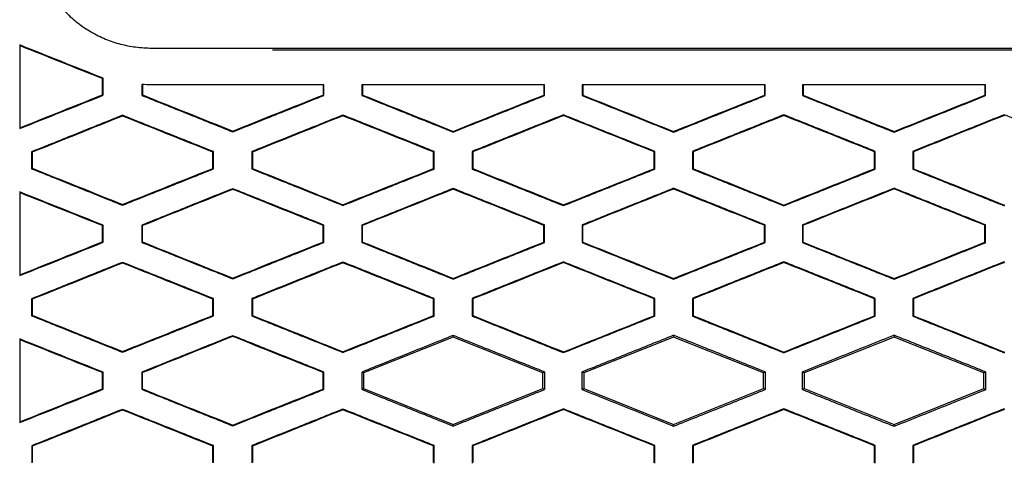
# Model space of a CAD drawing. Header units: millimetres. Extents: x -1263 to 1500, y -1080 to 1468.
# Tile 90 of 166: x 282 to 308, y 208 to 220. Entities that reach past the tile are written whole.
import ezdxf

# ---------------------------------------------------------------- set-up
doc = ezdxf.new("R2010")
doc.units = ezdxf.units.MM

msp = doc.modelspace()

# ---------------------------------------------------------------- linework, layer by layer
at = {"color": 7, "linetype": 'Continuous', "lineweight": 25}
for p, q in [((285.21, 219.538), (331.605, 219.538)), ((288.486, 219.488), (328.318, 219.488)), ((283.879, 218.72), (283.862, 218.708)), ((283.879, 218.255), (283.879, 218.72)), ((284.931, 218.55), (284.931, 218.254)), ((289.869, 218.538), (289.869, 218.263)), ((289.886, 218.251), (289.886, 218.538)), ((290.924, 218.538), (290.924, 218.25)), ((295.873, 218.538), (295.873, 218.26)), ((295.891, 218.248), (295.891, 218.538)), ((296.92, 218.538), (296.92, 218.247)), ((301.876, 218.538), (301.876, 218.258)), ((301.894, 218.246), (301.894, 218.538)), ((302.917, 218.538), (302.917, 218.246)), ((307.877, 218.538), (307.877, 218.257)), ((307.895, 218.245), (307.895, 218.538)), ((283.879, 218.255), (283.862, 218.267)), ((284.931, 218.254), (284.948, 218.266)), ((289.886, 218.251), (289.869, 218.263)), ((290.924, 218.25), (290.942, 218.262)), ((295.891, 218.248), (295.873, 218.26)), ((296.92, 218.247), (296.937, 218.259)), ((301.894, 218.246), (301.876, 218.258)), ((302.917, 218.246), (302.935, 218.258)), ((307.895, 218.245), (307.877, 218.257)), ((284.406, 217.71), (284.406, 217.691)), ((290.406, 217.717), (290.406, 217.698)), ((296.406, 217.722), (296.406, 217.703)), ((302.406, 217.725), (302.406, 217.706)), ((308.406, 217.726), (308.406, 217.707)), ((308.407, 217.726), (308.407, 217.707)), ((287.406, 217.261), (287.406, 217.28)), ((293.406, 217.256), (293.406, 217.274)), ((299.406, 217.252), (299.406, 217.27)), ((305.406, 217.25), (305.406, 217.269)), ((281.934, 216.718), (281.934, 216.257)), ((281.952, 216.706), (281.934, 216.718)), ((286.883, 216.722), (286.866, 216.71)), ((286.883, 216.253), (286.883, 216.722)), ((287.927, 216.723), (287.927, 216.252)), ((287.945, 216.711), (287.927, 216.723)), ((292.889, 216.726), (292.871, 216.714)), ((292.889, 216.249), (292.889, 216.726)), ((293.922, 216.727), (293.922, 216.249)), ((293.939, 216.715), (293.922, 216.727)), ((298.893, 216.729), (298.875, 216.717)), ((298.893, 216.247), (298.893, 216.729)), ((299.918, 216.729), (299.918, 216.246)), ((299.936, 216.717), (299.918, 216.729)), ((304.895, 216.73), (304.877, 216.718)), ((304.895, 216.245), (304.895, 216.73)), ((305.917, 216.73), (305.917, 216.245)), ((305.917, 216.73), (305.934, 216.719)), ((281.934, 216.257), (281.952, 216.269)), ((286.883, 216.253), (286.866, 216.265)), ((287.927, 216.252), (287.945, 216.264)), ((292.889, 216.249), (292.871, 216.261)), ((293.922, 216.249), (293.939, 216.26)), ((298.893, 216.247), (298.875, 216.258)), ((299.918, 216.246), (299.936, 216.258)), ((304.895, 216.245), (304.877, 216.257)), ((305.917, 216.245), (305.934, 216.257)), ((287.406, 215.714), (287.406, 215.695)), ((293.406, 215.72), (293.406, 215.701)), ((299.406, 215.724), (299.406, 215.705)), ((305.406, 215.726), (305.406, 215.707)), ((284.406, 215.265), (284.406, 215.284)), ((290.406, 215.258), (290.406, 215.277)), ((296.406, 215.253), (296.406, 215.272)), ((302.406, 215.25), (302.406, 215.269)), ((308.406, 215.268), (308.406, 215.249)), ((308.407, 215.269), (308.407, 215.25)), ((283.88, 214.72), (283.862, 214.708)), ((283.88, 214.255), (283.88, 214.72)), ((284.93, 214.721), (284.93, 214.254)), ((284.93, 214.721), (284.948, 214.709)), ((284.948, 214.266), (284.948, 214.709)), ((289.886, 214.724), (289.869, 214.713)), ((289.886, 214.251), (289.886, 214.724)), ((290.924, 214.725), (290.924, 214.25)), ((290.924, 214.725), (290.942, 214.713)), ((290.942, 214.262), (290.942, 214.713)), ((295.891, 214.728), (295.874, 214.716)), ((295.891, 214.248), (295.891, 214.728)), ((296.92, 214.728), (296.92, 214.247)), ((296.92, 214.728), (296.937, 214.716)), ((296.937, 214.259), (296.937, 214.716)), ((301.894, 214.73), (301.876, 214.718)), ((301.894, 214.246), (301.894, 214.73)), ((302.917, 214.73), (302.917, 214.246)), ((302.917, 214.73), (302.935, 214.718)), ((302.935, 214.257), (302.935, 214.718)), ((307.895, 214.731), (307.878, 214.719)), ((307.895, 214.245), (307.895, 214.731)), ((283.88, 214.255), (283.862, 214.267)), ((284.948, 214.266), (284.93, 214.254)), ((289.886, 214.251), (289.869, 214.263)), ((290.942, 214.262), (290.924, 214.25)), ((295.891, 214.248), (295.874, 214.26)), ((296.937, 214.259), (296.92, 214.247)), ((301.894, 214.246), (301.876, 214.258)), ((302.935, 214.257), (302.917, 214.246)), ((307.895, 214.245), (307.878, 214.257)), ((284.406, 213.71), (284.406, 213.691)), ((290.406, 213.717), (290.406, 213.698)), ((296.406, 213.722), (296.406, 213.703)), ((302.406, 213.725), (302.406, 213.706)), ((308.406, 213.726), (308.406, 213.707)), ((308.407, 213.726), (308.407, 213.707)), ((287.406, 213.261), (287.406, 213.28)), ((293.406, 213.255), (293.406, 213.274)), ((299.406, 213.252), (299.406, 213.27)), ((305.406, 213.25), (305.406, 213.269)), ((281.934, 212.718), (281.934, 212.257)), ((281.952, 212.706), (281.934, 212.718)), ((286.883, 212.722), (286.866, 212.71)), ((286.883, 212.253), (286.883, 212.722)), ((287.927, 212.723), (287.927, 212.252)), ((287.945, 212.711), (287.927, 212.723)), ((292.889, 212.726), (292.871, 212.714)), ((292.889, 212.249), (292.889, 212.726)), ((293.922, 212.727), (293.922, 212.249)), ((293.939, 212.715), (293.922, 212.727)), ((298.893, 212.729), (298.875, 212.717)), ((298.893, 212.247), (298.893, 212.729)), ((299.918, 212.729), (299.918, 212.246)), ((299.936, 212.717), (299.918, 212.729)), ((304.895, 212.73), (304.877, 212.718)), ((304.895, 212.245), (304.895, 212.73)), ((305.917, 212.73), (305.917, 212.245)), ((305.917, 212.73), (305.934, 212.719)), ((281.934, 212.257), (281.952, 212.269)), ((286.883, 212.253), (286.866, 212.265)), ((287.927, 212.252), (287.945, 212.264)), ((292.889, 212.249), (292.871, 212.261)), ((293.922, 212.249), (293.939, 212.26)), ((298.893, 212.247), (298.875, 212.258)), ((299.918, 212.246), (299.936, 212.258)), ((304.895, 212.245), (304.877, 212.257)), ((305.917, 212.245), (305.934, 212.257)), ((287.406, 211.714), (287.406, 211.695)), ((293.406, 211.72), (293.406, 211.677)), ((299.406, 211.724), (299.406, 211.677)), ((305.406, 211.726), (305.406, 211.677)), ((293.406, 211.677), (290.962, 210.699)), ((295.849, 210.699), (293.406, 211.677)), ((299.406, 211.677), (296.962, 210.699)), ((301.849, 210.699), (299.406, 211.677)), ((305.406, 211.677), (302.962, 210.699)), ((307.849, 210.699), (305.406, 211.677)), ((284.406, 211.265), (284.406, 211.284)), ((290.406, 211.258), (290.406, 211.277)), ((296.406, 211.253), (296.406, 211.272)), ((302.406, 211.25), (302.406, 211.269)), ((308.406, 211.268), (308.406, 211.25)), ((308.407, 211.269), (308.407, 211.25)), ((283.879, 210.72), (283.862, 210.708)), ((283.879, 210.255), (283.879, 210.72)), ((284.931, 210.721), (284.931, 210.255)), ((284.931, 210.721), (284.948, 210.709)), ((284.948, 210.266), (284.948, 210.709)), ((289.886, 210.724), (289.869, 210.712)), ((289.886, 210.251), (289.886, 210.724)), ((290.962, 210.699), (290.925, 210.725)), ((290.962, 210.699), (290.962, 210.276)), ((295.891, 210.728), (295.849, 210.699)), ((295.849, 210.276), (295.849, 210.699)), ((296.962, 210.699), (296.92, 210.728)), ((296.962, 210.699), (296.962, 210.276)), ((301.894, 210.73), (301.849, 210.699)), ((301.849, 210.276), (301.849, 210.699)), ((302.962, 210.699), (302.918, 210.73)), ((302.962, 210.699), (302.962, 210.276)), ((307.895, 210.73), (307.849, 210.699)), ((307.849, 210.276), (307.849, 210.699)), ((283.879, 210.255), (283.862, 210.267)), ((284.948, 210.266), (284.931, 210.255)), ((289.886, 210.251), (289.869, 210.263)), ((290.925, 210.25), (290.962, 210.276)), ((290.962, 210.276), (293.406, 209.299)), ((293.406, 209.299), (295.849, 210.276)), ((295.849, 210.276), (295.891, 210.248)), ((296.92, 210.247), (296.962, 210.276)), ((296.962, 210.276), (299.406, 209.299)), ((299.406, 209.299), (301.849, 210.276)), ((301.849, 210.276), (301.894, 210.246)), ((302.918, 210.246), (302.962, 210.276)), ((302.962, 210.276), (305.406, 209.299)), ((305.406, 209.299), (307.849, 210.276)), ((307.849, 210.276), (307.895, 210.245)), ((284.406, 209.71), (284.406, 209.691)), ((290.406, 209.717), (290.406, 209.698)), ((296.406, 209.722), (296.406, 209.703)), ((302.406, 209.725), (302.406, 209.706)), ((308.406, 209.726), (308.406, 209.707)), ((308.407, 209.707), (308.407, 209.726)), ((293.406, 209.256), (293.406, 209.299)), ((299.406, 209.252), (299.406, 209.299)), ((305.406, 209.25), (305.406, 209.299)), ((287.406, 209.262), (287.406, 209.281)), ((281.935, 208.718), (281.935, 208.257)), ((281.952, 208.706), (281.935, 208.718)), ((286.883, 208.722), (286.865, 208.71)), ((286.883, 208.253), (286.883, 208.722)), ((287.928, 208.723), (287.928, 208.252)), ((287.945, 208.711), (287.928, 208.723)), ((292.888, 208.726), (292.871, 208.714)), ((292.888, 208.249), (292.888, 208.726)), ((293.922, 208.726), (293.922, 208.249)), ((293.94, 208.715), (293.922, 208.726)), ((298.892, 208.729), (298.875, 208.717)), ((298.892, 208.247), (298.892, 208.729)), ((299.919, 208.729), (299.919, 208.247)), ((299.936, 208.717), (299.919, 208.729)), ((304.894, 208.73), (304.877, 208.718)), ((304.894, 208.246), (304.894, 208.73)), ((305.917, 208.73), (305.917, 208.246)), ((305.917, 208.73), (305.935, 208.718))]:
    msp.add_line(p, q, dxfattribs=at)
for points, knots in [([(282.348, 221.191), (282.391, 221.124), (282.474, 220.995), (282.605, 220.814), (282.735, 220.652), (282.921, 220.447), (283.186, 220.212), (283.55, 219.971), (283.94, 219.777), (284.346, 219.641), (284.771, 219.56), (285.06, 219.545), (285.21, 219.538)], [0, 0, 0, 0, 0.068782, 0.133164, 0.193298, 0.249372, 0.372368, 0.499608, 0.62634, 0.749705, 0.869354, 1, 1, 1, 1]), ([(283.879, 218.72), (283.501, 218.871), (282.744, 219.172), (281.987, 219.474), (281.608, 219.625)], [0, 0, 0, 0, 0.499727, 1, 1, 1, 1]), ([(281.608, 219.625), (281.608, 219.246), (281.608, 218.487), (281.608, 217.729), (281.608, 217.35)], [0, 0, 0, 0, 0.500145, 1, 1, 1, 1]), ([(289.886, 218.538), (289.365, 218.538), (288.324, 218.538), (286.761, 218.538), (285.719, 218.538), (285.198, 218.538)], [0, 0, 0, 0, 0.33309, 0.666421, 1, 1, 1, 1]), ([(295.891, 218.538), (295.339, 218.538), (294.236, 218.538), (292.58, 218.538), (291.476, 218.538), (290.924, 218.538)], [0, 0, 0, 0, 0.333098, 0.666429, 1, 1, 1, 1]), ([(301.894, 218.538), (301.341, 218.538), (300.236, 218.538), (298.578, 218.538), (297.473, 218.538), (296.92, 218.538)], [0, 0, 0, 0, 0.333139, 0.666469, 1, 1, 1, 1]), ([(307.895, 218.538), (307.342, 218.538), (306.236, 218.538), (304.577, 218.538), (303.471, 218.538), (302.917, 218.538)], [0, 0, 0, 0, 0.333244, 0.666574, 1, 1, 1, 1]), ([(281.608, 217.35), (281.987, 217.501), (282.744, 217.803), (283.501, 218.104), (283.879, 218.255)], [0, 0, 0, 0, 0.500233, 1, 1, 1, 1]), ([(284.931, 218.254), (285.343, 218.089), (286.168, 217.758), (286.993, 217.427), (287.406, 217.261)], [0, 0, 0, 0, 0.5004609, 1, 1, 1, 1]), ([(287.406, 217.261), (287.819, 217.426), (288.646, 217.756), (289.473, 218.086), (289.886, 218.251)], [0, 0, 0, 0, 0.5004627, 1, 1, 1, 1]), ([(290.924, 218.25), (291.338, 218.084), (292.165, 217.753), (292.992, 217.421), (293.406, 217.256)], [0, 0, 0, 0, 0.500516, 1, 1, 1, 1]), ([(293.406, 217.256), (293.82, 217.421), (294.649, 217.752), (295.477, 218.083), (295.891, 218.248)], [0, 0, 0, 0, 0.500459, 1, 1, 1, 1]), ([(296.92, 218.247), (297.335, 218.081), (298.163, 217.749), (298.992, 217.417), (299.406, 217.252)], [0, 0, 0, 0, 0.500438, 1, 1, 1, 1]), ([(299.406, 217.252), (299.821, 217.417), (300.65, 217.749), (301.479, 218.08), (301.894, 218.246)], [0, 0, 0, 0, 0.500331, 1, 1, 1, 1]), ([(302.917, 218.246), (303.332, 218.08), (304.162, 217.748), (304.991, 217.416), (305.406, 217.25)], [0, 0, 0, 0, 0.500239, 1, 1, 1, 1]), ([(305.406, 217.25), (305.821, 217.416), (306.65, 217.747), (307.48, 218.079), (307.895, 218.245)], [0, 0, 0, 0, 0.500084, 1, 1, 1, 1]), ([(284.406, 217.71), (283.994, 217.545), (283.17, 217.214), (282.346, 216.883), (281.934, 216.718)], [0, 0, 0, 0, 0.4997469, 1, 1, 1, 1]), ([(286.883, 216.722), (286.47, 216.887), (285.645, 217.216), (284.819, 217.545), (284.406, 217.71)], [0, 0, 0, 0, 0.499566, 1, 1, 1, 1]), ([(290.406, 217.717), (289.993, 217.551), (289.167, 217.22), (288.341, 216.889), (287.927, 216.723)], [0, 0, 0, 0, 0.4995306, 1, 1, 1, 1]), ([(292.889, 216.726), (292.475, 216.891), (291.648, 217.222), (290.82, 217.552), (290.406, 217.717)], [0, 0, 0, 0, 0.499488, 1, 1, 1, 1]), ([(296.406, 217.722), (295.992, 217.556), (295.164, 217.225), (294.336, 216.893), (293.922, 216.727)], [0, 0, 0, 0, 0.499543, 1, 1, 1, 1]), ([(298.893, 216.729), (298.478, 216.894), (297.649, 217.225), (296.821, 217.556), (296.406, 217.722)], [0, 0, 0, 0, 0.499555, 1, 1, 1, 1]), ([(302.406, 217.725), (301.991, 217.559), (301.162, 217.227), (300.333, 216.895), (299.918, 216.729)], [0, 0, 0, 0, 0.499681, 1, 1, 1, 1]), ([(304.895, 216.73), (304.48, 216.896), (303.65, 217.228), (302.821, 217.559), (302.406, 217.725)], [0, 0, 0, 0, 0.499743, 1, 1, 1, 1]), ([(308.406, 217.726), (307.99, 217.56), (307.16, 217.228), (306.331, 216.896), (305.917, 216.73)], [0, 0, 0, 0, 0.501249, 1, 1, 1, 1]), ([(310.897, 216.73), (310.483, 216.896), (309.653, 217.228), (308.823, 217.56), (308.407, 217.726)], [0, 0, 0, 0, 0.4987513, 1, 1, 1, 1]), ([(281.934, 216.257), (282.346, 216.091), (283.17, 215.761), (283.994, 215.43), (284.406, 215.265)], [0, 0, 0, 0, 0.500296, 1, 1, 1, 1]), ([(284.406, 215.265), (284.819, 215.43), (285.645, 215.759), (286.47, 216.088), (286.883, 216.253)], [0, 0, 0, 0, 0.500392, 1, 1, 1, 1]), ([(287.927, 216.252), (288.341, 216.086), (289.167, 215.755), (289.993, 215.424), (290.406, 215.258)], [0, 0, 0, 0, 0.50051, 1, 1, 1, 1]), ([(290.406, 215.258), (290.82, 215.423), (291.648, 215.754), (292.475, 216.084), (292.889, 216.249)], [0, 0, 0, 0, 0.500471, 1, 1, 1, 1]), ([(293.922, 216.249), (294.336, 216.082), (295.164, 215.751), (295.992, 215.419), (296.406, 215.253)], [0, 0, 0, 0, 0.500496, 1, 1, 1, 1]), ([(296.406, 215.253), (296.821, 215.419), (297.649, 215.75), (298.478, 216.081), (298.893, 216.247)], [0, 0, 0, 0, 0.500406, 1, 1, 1, 1]), ([(299.918, 216.246), (300.333, 216.08), (301.162, 215.748), (301.991, 215.416), (302.406, 215.25)], [0, 0, 0, 0, 0.500356, 1, 1, 1, 1]), ([(302.406, 215.25), (302.821, 215.416), (303.65, 215.748), (304.48, 216.079), (304.895, 216.245)], [0, 0, 0, 0, 0.500219, 1, 1, 1, 1]), ([(305.917, 216.245), (306.331, 216.08), (307.161, 215.747), (307.991, 215.415), (308.407, 215.249)], [0, 0, 0, 0, 0.498791, 1, 1, 1, 1]), ([(283.88, 214.72), (283.501, 214.871), (282.744, 215.173), (281.987, 215.474), (281.608, 215.625)], [0, 0, 0, 0, 0.499718, 1, 1, 1, 1]), ([(281.608, 215.625), (281.608, 215.246), (281.608, 214.487), (281.608, 213.729), (281.608, 213.35)], [0, 0, 0, 0, 0.500199, 1, 1, 1, 1]), ([(287.406, 215.714), (286.993, 215.549), (286.168, 215.217), (285.343, 214.886), (284.93, 214.721)], [0, 0, 0, 0, 0.499582, 1, 1, 1, 1]), ([(289.886, 214.724), (289.473, 214.889), (288.646, 215.219), (287.819, 215.549), (287.406, 215.714)], [0, 0, 0, 0, 0.4994977, 1, 1, 1, 1]), ([(293.406, 215.72), (292.992, 215.554), (292.165, 215.223), (291.338, 214.891), (290.924, 214.725)], [0, 0, 0, 0, 0.4995246, 1, 1, 1, 1]), ([(295.891, 214.728), (295.477, 214.893), (294.649, 215.224), (293.82, 215.554), (293.406, 215.72)], [0, 0, 0, 0, 0.499503, 1, 1, 1, 1]), ([(299.406, 215.724), (298.992, 215.558), (298.163, 215.226), (297.334, 214.894), (296.92, 214.728)], [0, 0, 0, 0, 0.499601, 1, 1, 1, 1]), ([(301.894, 214.73), (301.479, 214.895), (300.65, 215.227), (299.821, 215.558), (299.406, 215.724)], [0, 0, 0, 0, 0.499632, 1, 1, 1, 1]), ([(305.406, 215.726), (304.991, 215.56), (304.162, 215.228), (303.332, 214.896), (302.917, 214.73)], [0, 0, 0, 0, 0.499798, 1, 1, 1, 1]), ([(307.895, 214.731), (307.48, 214.896), (306.65, 215.228), (305.821, 215.56), (305.406, 215.726)], [0, 0, 0, 0, 0.499879, 1, 1, 1, 1]), ([(281.608, 213.35), (281.987, 213.501), (282.744, 213.802), (283.501, 214.104), (283.88, 214.255)], [0, 0, 0, 0, 0.5002253, 1, 1, 1, 1]), ([(284.93, 214.254), (285.343, 214.089), (286.168, 213.758), (286.994, 213.427), (287.406, 213.261)], [0, 0, 0, 0, 0.500466, 1, 1, 1, 1]), ([(287.406, 213.261), (287.819, 213.426), (288.646, 213.756), (289.473, 214.086), (289.886, 214.251)], [0, 0, 0, 0, 0.500455, 1, 1, 1, 1]), ([(290.924, 214.25), (291.338, 214.084), (292.165, 213.753), (292.993, 213.421), (293.406, 213.255)], [0, 0, 0, 0, 0.50052, 1, 1, 1, 1]), ([(293.406, 213.255), (293.82, 213.421), (294.649, 213.752), (295.477, 214.082), (295.891, 214.248)], [0, 0, 0, 0, 0.500452, 1, 1, 1, 1]), ([(296.92, 214.247), (297.334, 214.081), (298.163, 213.749), (298.992, 213.417), (299.406, 213.252)], [0, 0, 0, 0, 0.500442, 1, 1, 1, 1]), ([(299.406, 213.252), (299.821, 213.417), (300.65, 213.749), (301.479, 214.08), (301.894, 214.246)], [0, 0, 0, 0, 0.500325, 1, 1, 1, 1]), ([(302.917, 214.246), (303.332, 214.08), (304.162, 213.748), (304.991, 213.416), (305.406, 213.25)], [0, 0, 0, 0, 0.500244, 1, 1, 1, 1]), ([(305.406, 213.25), (305.821, 213.416), (306.65, 213.747), (307.48, 214.079), (307.895, 214.245)], [0, 0, 0, 0, 0.500078, 1, 1, 1, 1]), ([(284.406, 213.71), (283.994, 213.545), (283.17, 213.214), (282.346, 212.883), (281.934, 212.718)], [0, 0, 0, 0, 0.499753, 1, 1, 1, 1]), ([(286.883, 212.722), (286.471, 212.887), (285.645, 213.216), (284.819, 213.545), (284.406, 213.71)], [0, 0, 0, 0, 0.4995617, 1, 1, 1, 1]), ([(290.406, 213.717), (289.993, 213.552), (289.167, 213.22), (288.341, 212.889), (287.927, 212.723)], [0, 0, 0, 0, 0.499538, 1, 1, 1, 1]), ([(292.889, 212.726), (292.475, 212.891), (291.648, 213.222), (290.82, 213.552), (290.406, 213.717)], [0, 0, 0, 0, 0.499485, 1, 1, 1, 1]), ([(296.406, 213.722), (295.992, 213.556), (295.164, 213.225), (294.336, 212.893), (293.922, 212.727)], [0, 0, 0, 0, 0.49955, 1, 1, 1, 1]), ([(298.893, 212.729), (298.478, 212.894), (297.649, 213.225), (296.821, 213.556), (296.406, 213.722)], [0, 0, 0, 0, 0.4995514, 1, 1, 1, 1]), ([(302.406, 213.725), (301.991, 213.559), (301.162, 213.227), (300.333, 212.895), (299.918, 212.729)], [0, 0, 0, 0, 0.499687, 1, 1, 1, 1]), ([(304.895, 212.73), (304.48, 212.896), (303.65, 213.228), (302.821, 213.559), (302.406, 213.725)], [0, 0, 0, 0, 0.499739, 1, 1, 1, 1]), ([(308.407, 213.727), (307.99, 213.56), (307.161, 213.228), (306.331, 212.896), (305.917, 212.73)], [0, 0, 0, 0, 0.501258, 1, 1, 1, 1]), ([(281.934, 212.257), (282.346, 212.091), (283.17, 211.761), (283.994, 211.43), (284.406, 211.265)], [0, 0, 0, 0, 0.500298, 1, 1, 1, 1]), ([(284.406, 211.265), (284.819, 211.43), (285.645, 211.759), (286.47, 212.088), (286.883, 212.253)], [0, 0, 0, 0, 0.500387, 1, 1, 1, 1]), ([(287.927, 212.252), (288.341, 212.086), (289.167, 211.755), (289.993, 211.424), (290.406, 211.258)], [0, 0, 0, 0, 0.500511, 1, 1, 1, 1]), ([(290.406, 211.258), (290.82, 211.423), (291.648, 211.754), (292.475, 212.084), (292.889, 212.249)], [0, 0, 0, 0, 0.500467, 1, 1, 1, 1]), ([(293.922, 212.249), (294.336, 212.083), (295.164, 211.751), (295.992, 211.419), (296.406, 211.253)], [0, 0, 0, 0, 0.500497, 1, 1, 1, 1]), ([(296.406, 211.253), (296.821, 211.419), (297.649, 211.75), (298.478, 212.081), (298.893, 212.247)], [0, 0, 0, 0, 0.500402, 1, 1, 1, 1]), ([(299.918, 212.246), (300.333, 212.08), (301.162, 211.748), (301.991, 211.416), (302.406, 211.25)], [0, 0, 0, 0, 0.5003582, 1, 1, 1, 1]), ([(302.406, 211.25), (302.821, 211.416), (303.65, 211.748), (304.48, 212.08), (304.895, 212.245)], [0, 0, 0, 0, 0.500215, 1, 1, 1, 1]), ([(305.917, 212.245), (306.331, 212.08), (307.161, 211.748), (307.991, 211.416), (308.407, 211.249)], [0, 0, 0, 0, 0.49874, 1, 1, 1, 1]), ([(287.406, 211.714), (286.994, 211.548), (286.168, 211.217), (285.344, 210.886), (284.931, 210.721)], [0, 0, 0, 0, 0.499586, 1, 1, 1, 1]), ([(289.886, 210.724), (289.473, 210.889), (288.646, 211.219), (287.82, 211.549), (287.406, 211.714)], [0, 0, 0, 0, 0.499497, 1, 1, 1, 1]), ([(293.406, 211.72), (292.993, 211.554), (292.165, 211.223), (291.338, 210.891), (290.925, 210.725)], [0, 0, 0, 0, 0.499529, 1, 1, 1, 1]), ([(295.891, 210.728), (295.477, 210.893), (294.649, 211.224), (293.82, 211.554), (293.406, 211.72)], [0, 0, 0, 0, 0.499504, 1, 1, 1, 1]), ([(299.406, 211.724), (298.992, 211.558), (298.163, 211.226), (297.335, 210.894), (296.92, 210.728)], [0, 0, 0, 0, 0.499605, 1, 1, 1, 1]), ([(301.894, 210.73), (301.479, 210.895), (300.65, 211.227), (299.821, 211.558), (299.406, 211.724)], [0, 0, 0, 0, 0.4996317, 1, 1, 1, 1]), ([(305.406, 211.726), (304.991, 211.56), (304.162, 211.228), (303.332, 210.896), (302.918, 210.73)], [0, 0, 0, 0, 0.499801, 1, 1, 1, 1]), ([(307.895, 210.73), (307.48, 210.896), (306.65, 211.228), (305.821, 211.56), (305.406, 211.726)], [0, 0, 0, 0, 0.499878, 1, 1, 1, 1]), ([(283.879, 210.72), (283.501, 210.871), (282.744, 211.172), (281.987, 211.474), (281.608, 211.625)], [0, 0, 0, 0, 0.499716, 1, 1, 1, 1]), ([(281.608, 211.625), (281.608, 211.246), (281.608, 210.487), (281.608, 209.729), (281.608, 209.35)], [0, 0, 0, 0, 0.500219, 1, 1, 1, 1]), ([(281.608, 209.35), (281.987, 209.501), (282.744, 209.803), (283.501, 210.105), (283.879, 210.255)], [0, 0, 0, 0, 0.500224, 1, 1, 1, 1]), ([(284.931, 210.255), (285.344, 210.089), (286.168, 209.758), (286.994, 209.427), (287.406, 209.262)], [0, 0, 0, 0, 0.500464, 1, 1, 1, 1]), ([(287.406, 209.262), (287.819, 209.427), (288.646, 209.756), (289.473, 210.086), (289.886, 210.251)], [0, 0, 0, 0, 0.5004532, 1, 1, 1, 1]), ([(290.925, 210.25), (291.338, 210.084), (292.165, 209.753), (292.993, 209.421), (293.406, 209.256)], [0, 0, 0, 0, 0.500519, 1, 1, 1, 1]), ([(293.406, 209.256), (293.82, 209.421), (294.649, 209.752), (295.477, 210.083), (295.891, 210.248)], [0, 0, 0, 0, 0.500449, 1, 1, 1, 1]), ([(296.92, 210.247), (297.335, 210.081), (298.163, 209.75), (298.992, 209.418), (299.406, 209.252)], [0, 0, 0, 0, 0.5004412, 1, 1, 1, 1]), ([(299.406, 209.252), (299.821, 209.418), (300.65, 209.749), (301.479, 210.08), (301.894, 210.246)], [0, 0, 0, 0, 0.500323, 1, 1, 1, 1]), ([(302.918, 210.246), (303.332, 210.08), (304.162, 209.748), (304.991, 209.416), (305.406, 209.25)], [0, 0, 0, 0, 0.500244, 1, 1, 1, 1]), ([(305.406, 209.25), (305.821, 209.416), (306.65, 209.748), (307.48, 210.079), (307.895, 210.245)], [0, 0, 0, 0, 0.500077, 1, 1, 1, 1]), ([(284.406, 209.71), (283.994, 209.545), (283.17, 209.214), (282.347, 208.883), (281.935, 208.718)], [0, 0, 0, 0, 0.499754, 1, 1, 1, 1]), ([(286.883, 208.722), (286.47, 208.886), (285.644, 209.216), (284.819, 209.545), (284.406, 209.71)], [0, 0, 0, 0, 0.499564, 1, 1, 1, 1]), ([(290.406, 209.717), (289.993, 209.551), (289.167, 209.22), (288.341, 208.889), (287.928, 208.723)], [0, 0, 0, 0, 0.499539, 1, 1, 1, 1]), ([(292.888, 208.726), (292.475, 208.891), (291.647, 209.221), (290.82, 209.551), (290.406, 209.717)], [0, 0, 0, 0, 0.499487, 1, 1, 1, 1]), ([(296.406, 209.722), (295.992, 209.556), (295.164, 209.224), (294.337, 208.892), (293.922, 208.726)], [0, 0, 0, 0, 0.4995511, 1, 1, 1, 1]), ([(298.892, 208.729), (298.478, 208.894), (297.649, 209.225), (296.821, 209.556), (296.406, 209.722)], [0, 0, 0, 0, 0.499553, 1, 1, 1, 1]), ([(302.406, 209.725), (301.992, 209.559), (301.162, 209.227), (300.334, 208.895), (299.919, 208.729)], [0, 0, 0, 0, 0.499688, 1, 1, 1, 1]), ([(304.894, 208.73), (304.48, 208.896), (303.65, 209.227), (302.821, 209.559), (302.406, 209.725)], [0, 0, 0, 0, 0.4997406, 1, 1, 1, 1]), ([(308.407, 209.726), (307.991, 209.56), (307.161, 209.228), (306.331, 208.896), (305.917, 208.73)], [0, 0, 0, 0, 0.5012663, 1, 1, 1, 1])]:
    msp.add_open_spline(points, degree=3, knots=knots, dxfattribs=at)
for points in [[(283.862, 218.708), (283.11, 219.007), (282.359, 219.307), (281.608, 219.606)], [(283.862, 218.267), (283.862, 218.414), (283.862, 218.561), (283.862, 218.708)], [(285.198, 218.538), (285.108, 218.54), (285.02, 218.544), (284.931, 218.55)], [(284.948, 218.549), (284.948, 218.454), (284.948, 218.36), (284.948, 218.266)], [(290.942, 218.538), (290.942, 218.446), (290.942, 218.354), (290.942, 218.262)], [(296.937, 218.538), (296.937, 218.445), (296.937, 218.352), (296.937, 218.259)], [(302.935, 218.538), (302.935, 218.444), (302.935, 218.351), (302.935, 218.258)], [(281.608, 217.369), (282.359, 217.668), (283.11, 217.968), (283.862, 218.267)], [(284.948, 218.266), (285.767, 217.938), (286.586, 217.609), (287.406, 217.28)], [(287.406, 217.28), (288.226, 217.608), (289.047, 217.935), (289.869, 218.263)], [(290.942, 218.262), (291.763, 217.933), (292.584, 217.604), (293.406, 217.274)], [(293.406, 217.274), (294.228, 217.603), (295.051, 217.931), (295.873, 218.26)], [(296.937, 218.259), (297.76, 217.93), (298.583, 217.6), (299.406, 217.27)], [(299.406, 217.27), (300.229, 217.6), (301.053, 217.929), (301.876, 218.258)], [(302.935, 218.258), (303.758, 217.928), (304.582, 217.598), (305.406, 217.269)], [(305.406, 217.269), (306.23, 217.598), (307.053, 217.928), (307.877, 218.257)], [(284.406, 217.691), (283.588, 217.363), (282.77, 217.035), (281.952, 216.706)], [(286.866, 216.71), (286.045, 217.037), (285.225, 217.364), (284.406, 217.691)], [(290.406, 217.698), (289.585, 217.369), (288.765, 217.04), (287.945, 216.711)], [(292.871, 216.714), (292.049, 217.042), (291.227, 217.37), (290.406, 217.698)], [(296.406, 217.703), (295.583, 217.374), (294.761, 217.044), (293.939, 216.715)], [(298.875, 216.717), (298.052, 217.046), (297.229, 217.374), (296.406, 217.703)], [(302.406, 217.706), (301.582, 217.377), (300.759, 217.047), (299.936, 216.717)], [(304.877, 216.718), (304.053, 217.048), (303.229, 217.377), (302.406, 217.706)], [(308.406, 217.707), (307.582, 217.378), (306.758, 217.048), (305.934, 216.719)], [(308.406, 217.707), (308.406, 217.707), (308.406, 217.707), (308.407, 217.707)], [(308.407, 217.707), (308.407, 217.707), (308.407, 217.707), (308.408, 217.707)], [(281.952, 216.706), (281.952, 216.56), (281.952, 216.415), (281.952, 216.269)], [(286.866, 216.265), (286.866, 216.413), (286.866, 216.562), (286.866, 216.71)], [(287.945, 216.711), (287.945, 216.562), (287.945, 216.413), (287.945, 216.264)], [(292.871, 216.261), (292.871, 216.412), (292.871, 216.563), (292.871, 216.714)], [(293.939, 216.715), (293.939, 216.563), (293.939, 216.412), (293.939, 216.26)], [(298.875, 216.258), (298.875, 216.411), (298.875, 216.564), (298.875, 216.717)], [(299.936, 216.717), (299.936, 216.564), (299.936, 216.411), (299.936, 216.258)], [(304.877, 216.257), (304.877, 216.411), (304.877, 216.565), (304.877, 216.718)], [(305.934, 216.719), (305.934, 216.565), (305.934, 216.411), (305.934, 216.257)], [(281.952, 216.269), (282.77, 215.94), (283.588, 215.612), (284.406, 215.284)], [(284.406, 215.284), (285.225, 215.611), (286.045, 215.938), (286.866, 216.265)], [(287.945, 216.264), (288.765, 215.935), (289.585, 215.606), (290.406, 215.277)], [(290.406, 215.277), (291.227, 215.605), (292.049, 215.933), (292.871, 216.261)], [(293.939, 216.26), (294.761, 215.931), (295.583, 215.601), (296.406, 215.272)], [(296.406, 215.272), (297.229, 215.601), (298.052, 215.93), (298.875, 216.258)], [(299.936, 216.258), (300.759, 215.928), (301.582, 215.599), (302.406, 215.269)], [(302.406, 215.269), (303.229, 215.598), (304.053, 215.928), (304.877, 216.257)], [(305.934, 216.257), (306.758, 215.927), (307.582, 215.598), (308.406, 215.268)], [(283.862, 214.708), (283.111, 215.008), (282.359, 215.307), (281.608, 215.606)], [(287.406, 215.695), (286.586, 215.366), (285.767, 215.038), (284.948, 214.709)], [(289.869, 214.713), (289.048, 215.04), (288.227, 215.368), (287.406, 215.695)], [(293.406, 215.701), (292.584, 215.372), (291.763, 215.043), (290.942, 214.713)], [(295.874, 214.716), (295.051, 215.044), (294.228, 215.373), (293.406, 215.701)], [(299.406, 215.705), (298.583, 215.376), (297.76, 215.046), (296.937, 214.716)], [(301.876, 214.718), (301.053, 215.047), (300.229, 215.376), (299.406, 215.705)], [(305.406, 215.707), (304.582, 215.378), (303.758, 215.048), (302.935, 214.718)], [(307.878, 214.719), (307.054, 215.048), (306.23, 215.378), (305.406, 215.707)], [(308.406, 215.268), (308.406, 215.268), (308.406, 215.268), (308.407, 215.269)], [(308.408, 215.268), (308.407, 215.268), (308.407, 215.268), (308.407, 215.269)], [(283.862, 214.267), (283.862, 214.414), (283.862, 214.561), (283.862, 214.708)], [(289.869, 214.263), (289.869, 214.413), (289.869, 214.563), (289.869, 214.713)], [(295.874, 214.26), (295.874, 214.412), (295.874, 214.564), (295.874, 214.716)], [(301.876, 214.258), (301.876, 214.411), (301.876, 214.565), (301.876, 214.718)], [(307.878, 214.257), (307.878, 214.411), (307.878, 214.565), (307.878, 214.719)], [(281.608, 213.369), (282.359, 213.668), (283.111, 213.968), (283.862, 214.267)], [(284.948, 214.266), (285.767, 213.937), (286.586, 213.609), (287.406, 213.28)], [(287.406, 213.28), (288.227, 213.608), (289.048, 213.935), (289.869, 214.263)], [(290.942, 214.262), (291.763, 213.933), (292.584, 213.604), (293.406, 213.274)], [(293.406, 213.274), (294.228, 213.603), (295.051, 213.931), (295.874, 214.26)], [(296.937, 214.259), (297.76, 213.93), (298.583, 213.6), (299.406, 213.27)], [(299.406, 213.27), (300.229, 213.599), (301.053, 213.929), (301.876, 214.258)], [(302.935, 214.257), (303.758, 213.928), (304.582, 213.598), (305.406, 213.269)], [(305.406, 213.269), (306.23, 213.598), (307.054, 213.927), (307.878, 214.257)], [(284.406, 213.691), (283.588, 213.363), (282.77, 213.035), (281.952, 212.706)], [(286.866, 212.71), (286.045, 213.037), (285.225, 213.364), (284.406, 213.691)], [(290.406, 213.698), (289.585, 213.369), (288.765, 213.04), (287.945, 212.711)], [(292.871, 212.714), (292.049, 213.042), (291.227, 213.37), (290.406, 213.698)], [(296.406, 213.703), (295.583, 213.374), (294.761, 213.044), (293.939, 212.715)], [(298.875, 212.717), (298.052, 213.046), (297.229, 213.375), (296.406, 213.703)], [(302.406, 213.706), (301.582, 213.377), (300.759, 213.047), (299.936, 212.717)], [(304.877, 212.718), (304.053, 213.048), (303.229, 213.377), (302.406, 213.706)], [(308.406, 213.707), (307.582, 213.378), (306.758, 213.048), (305.934, 212.719)], [(308.406, 213.707), (308.406, 213.707), (308.406, 213.707), (308.407, 213.707)], [(308.407, 213.707), (308.407, 213.707), (308.407, 213.707), (308.408, 213.707)], [(281.952, 212.706), (281.952, 212.56), (281.952, 212.415), (281.952, 212.269)], [(286.866, 212.265), (286.866, 212.413), (286.866, 212.562), (286.866, 212.71)], [(287.945, 212.711), (287.945, 212.562), (287.945, 212.413), (287.945, 212.264)], [(292.871, 212.261), (292.871, 212.412), (292.871, 212.563), (292.871, 212.714)], [(293.939, 212.715), (293.939, 212.563), (293.939, 212.412), (293.939, 212.26)], [(298.875, 212.258), (298.875, 212.411), (298.875, 212.564), (298.875, 212.717)], [(299.936, 212.717), (299.936, 212.564), (299.936, 212.411), (299.936, 212.258)], [(304.877, 212.257), (304.877, 212.411), (304.877, 212.565), (304.877, 212.718)], [(305.934, 212.719), (305.934, 212.565), (305.934, 212.411), (305.934, 212.257)], [(281.952, 212.269), (282.77, 211.94), (283.588, 211.612), (284.406, 211.284)], [(284.406, 211.284), (285.226, 211.611), (286.045, 211.938), (286.866, 212.265)], [(287.945, 212.264), (288.765, 211.935), (289.585, 211.606), (290.406, 211.277)], [(290.406, 211.277), (291.227, 211.605), (292.049, 211.933), (292.871, 212.261)], [(293.939, 212.26), (294.761, 211.931), (295.584, 211.602), (296.406, 211.272)], [(296.406, 211.272), (297.229, 211.601), (298.052, 211.93), (298.875, 212.258)], [(299.936, 212.258), (300.759, 211.928), (301.582, 211.599), (302.406, 211.269)], [(302.406, 211.269), (303.23, 211.599), (304.053, 211.928), (304.877, 212.257)], [(305.934, 212.257), (306.758, 211.927), (307.582, 211.598), (308.406, 211.268)], [(283.862, 210.708), (283.111, 211.007), (282.359, 211.307), (281.608, 211.606)], [(287.406, 211.695), (286.586, 211.366), (285.767, 211.038), (284.948, 210.709)], [(289.869, 210.712), (289.047, 211.04), (288.227, 211.367), (287.406, 211.695)], [(308.406, 211.268), (308.406, 211.268), (308.406, 211.269), (308.407, 211.269)], [(308.408, 211.268), (308.407, 211.268), (308.407, 211.269), (308.407, 211.269)], [(283.862, 210.267), (283.862, 210.414), (283.862, 210.561), (283.862, 210.708)], [(289.869, 210.263), (289.869, 210.413), (289.869, 210.563), (289.869, 210.712)], [(290.925, 210.25), (290.925, 210.409), (290.925, 210.567), (290.925, 210.725)], [(295.891, 210.728), (295.891, 210.568), (295.891, 210.408), (295.891, 210.248)], [(296.92, 210.247), (296.92, 210.408), (296.92, 210.568), (296.92, 210.728)], [(301.894, 210.73), (301.894, 210.568), (301.894, 210.407), (301.894, 210.246)], [(302.918, 210.246), (302.918, 210.407), (302.918, 210.569), (302.918, 210.73)], [(307.895, 210.73), (307.895, 210.569), (307.895, 210.407), (307.895, 210.245)], [(281.608, 209.369), (282.359, 209.668), (283.111, 209.968), (283.862, 210.267)], [(284.948, 210.266), (285.767, 209.938), (286.586, 209.609), (287.406, 209.281)], [(287.406, 209.281), (288.227, 209.608), (289.047, 209.935), (289.869, 210.263)], [(284.406, 209.691), (283.588, 209.363), (282.77, 209.034), (281.952, 208.706)], [(286.865, 208.71), (286.045, 209.037), (285.225, 209.364), (284.406, 209.691)], [(290.406, 209.698), (289.585, 209.369), (288.765, 209.04), (287.945, 208.711)], [(292.871, 208.714), (292.049, 209.042), (291.227, 209.37), (290.406, 209.698)], [(296.406, 209.703), (295.584, 209.374), (294.762, 209.044), (293.94, 208.715)], [(298.875, 208.717), (298.052, 209.045), (297.229, 209.374), (296.406, 209.703)], [(302.406, 209.706), (301.583, 209.376), (300.759, 209.047), (299.936, 208.717)], [(304.877, 208.718), (304.053, 209.047), (303.229, 209.377), (302.406, 209.706)], [(308.406, 209.707), (307.582, 209.377), (306.758, 209.048), (305.935, 208.718)], [(308.406, 209.707), (308.406, 209.707), (308.406, 209.707), (308.407, 209.707)], [(308.408, 209.707), (308.407, 209.707), (308.407, 209.707), (308.407, 209.707)], [(281.952, 208.706), (281.952, 208.56), (281.952, 208.415), (281.952, 208.269)], [(286.865, 208.265), (286.865, 208.413), (286.865, 208.562), (286.865, 208.71)], [(287.945, 208.711), (287.945, 208.562), (287.945, 208.413), (287.945, 208.264)], [(292.871, 208.261), (292.871, 208.412), (292.871, 208.563), (292.871, 208.714)], [(293.94, 208.715), (293.94, 208.563), (293.94, 208.412), (293.94, 208.261)], [(298.875, 208.259), (298.875, 208.411), (298.875, 208.564), (298.875, 208.717)], [(299.936, 208.717), (299.936, 208.564), (299.936, 208.411), (299.936, 208.258)], [(304.877, 208.257), (304.877, 208.411), (304.877, 208.565), (304.877, 208.718)], [(305.935, 208.718), (305.935, 208.565), (305.935, 208.411), (305.935, 208.257)]]:
    msp.add_open_spline(points, degree=3, dxfattribs=at)

doc.saveas('drawing.dxf')
